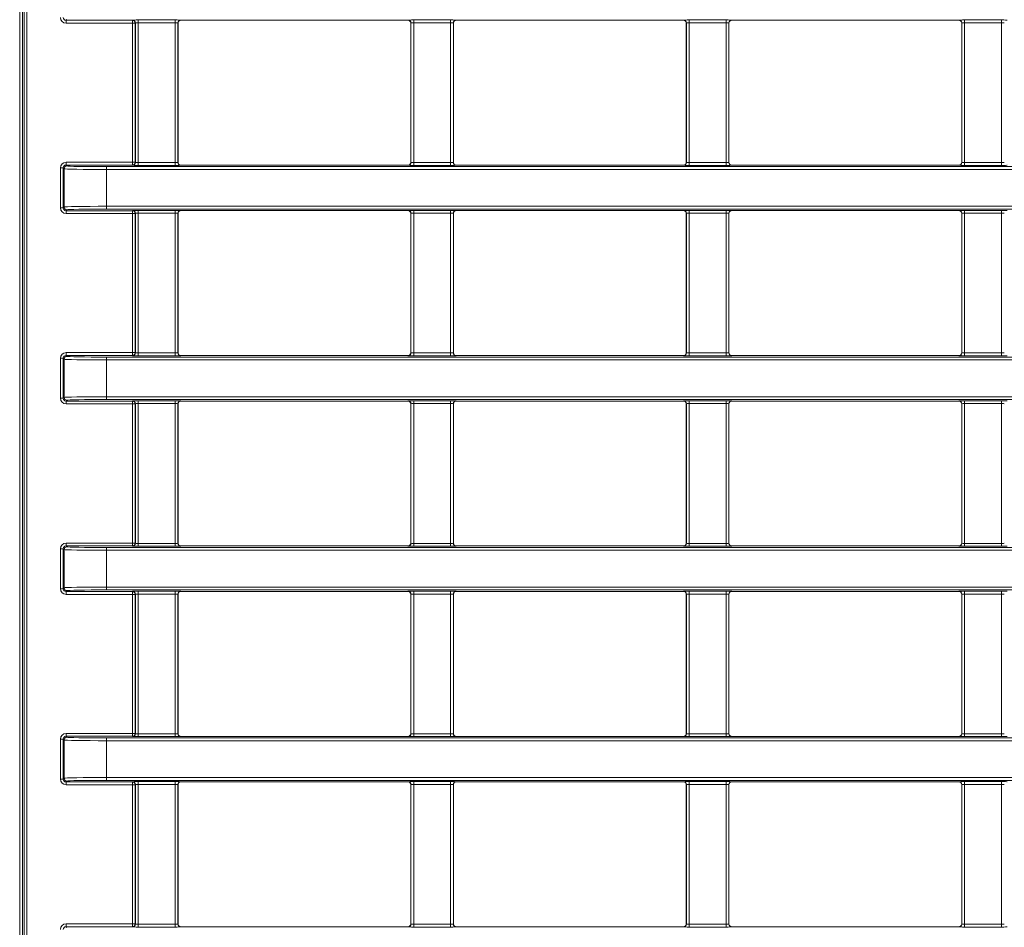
# Model space of a CAD drawing. Header units: millimetres. Extents: x 0 to 1118, y 0 to 864.
# Tile 25 of 235: x 307 to 324, y 205 to 221. Entities that reach past the tile are written whole.
import ezdxf

# ---------------------------------------------------------------- set-up
doc = ezdxf.new("R2010")
doc.units = ezdxf.units.MM

msp = doc.modelspace()

# ---------------------------------------------------------------- linework, layer by layer
at = {"color": 9, "linetype": 'Continuous', "lineweight": 0}
for p, q in [((306.684, 168.348), (306.684, 230.746)), ((306.734, 230.746), (306.734, 168.348)), ((306.762, 168.376), (306.762, 230.718)), ((306.812, 230.718), (306.812, 168.376)), ((307.52, 221.069), (307.504, 221.053)), ((307.504, 221.053), (308.678, 221.053)), ((307.504, 221.003), (307.504, 221.053)), ((308.678, 221.003), (307.504, 221.003)), ((308.678, 221.053), (308.682, 221.057)), ((308.678, 221.003), (308.678, 221.053)), ((308.678, 218.541), (308.678, 221.003)), ((308.678, 221.003), (308.728, 221.003)), ((308.732, 221.007), (308.728, 221.003)), ((308.728, 221.003), (308.728, 218.541)), ((308.732, 218.537), (308.732, 221.007)), ((308.782, 221.059), (309.434, 221.059)), ((308.782, 221.009), (308.782, 221.059)), ((309.434, 221.009), (308.782, 221.009)), ((308.782, 221.009), (308.782, 218.535)), ((309.434, 221.009), (309.434, 221.059)), ((309.434, 218.535), (309.434, 221.009)), ((309.484, 221.007), (309.484, 218.537)), ((309.486, 221.005), (309.484, 221.007)), ((309.534, 221.057), (309.536, 221.055)), ((313.555, 221.055), (313.557, 221.057)), ((313.607, 221.007), (313.605, 221.005)), ((313.607, 218.537), (313.607, 221.007)), ((313.657, 221.059), (314.309, 221.059)), ((313.657, 221.009), (313.657, 221.059)), ((314.309, 221.009), (313.657, 221.009)), ((313.657, 221.009), (313.657, 218.535)), ((314.309, 221.009), (314.309, 221.059)), ((314.309, 218.535), (314.309, 221.009)), ((314.359, 221.007), (314.359, 218.537)), ((314.361, 221.005), (314.359, 221.007)), ((314.409, 221.057), (314.411, 221.055)), ((318.43, 221.055), (318.432, 221.057)), ((318.482, 221.007), (318.48, 221.005)), ((318.482, 218.537), (318.482, 221.007)), ((318.532, 221.059), (319.184, 221.059)), ((318.532, 221.009), (318.532, 221.059)), ((319.184, 221.009), (318.532, 221.009)), ((318.532, 221.009), (318.532, 218.535)), ((319.184, 221.009), (319.184, 221.059)), ((319.184, 218.535), (319.184, 221.009)), ((319.234, 221.007), (319.234, 218.537)), ((319.236, 221.005), (319.234, 221.007)), ((319.284, 221.057), (319.286, 221.055)), ((323.305, 221.055), (323.307, 221.057)), ((323.357, 221.007), (323.355, 221.005)), ((323.357, 218.537), (323.357, 221.007)), ((323.407, 221.059), (324.059, 221.059)), ((323.407, 221.009), (323.407, 221.059)), ((324.059, 221.009), (323.407, 221.009)), ((323.407, 221.009), (323.407, 218.535)), ((324.059, 221.009), (324.059, 221.059)), ((324.059, 218.535), (324.059, 221.009)), ((307.504, 218.541), (308.678, 218.541)), ((307.504, 218.541), (307.504, 218.491)), ((308.678, 218.541), (308.728, 218.541)), ((308.678, 218.541), (308.678, 218.491)), ((308.728, 218.541), (308.732, 218.537)), ((308.782, 218.485), (308.782, 218.535)), ((308.782, 218.535), (309.434, 218.535)), ((309.434, 218.485), (309.434, 218.535)), ((309.484, 218.537), (309.486, 218.539)), ((313.605, 218.539), (313.607, 218.537)), ((313.657, 218.485), (313.657, 218.535)), ((313.657, 218.535), (314.309, 218.535)), ((314.309, 218.485), (314.309, 218.535)), ((314.359, 218.537), (314.361, 218.539)), ((318.48, 218.539), (318.482, 218.537)), ((318.532, 218.485), (318.532, 218.535)), ((318.532, 218.535), (319.184, 218.535)), ((319.184, 218.485), (319.184, 218.535)), ((319.234, 218.537), (319.236, 218.539)), ((323.355, 218.539), (323.357, 218.537)), ((323.407, 218.485), (323.407, 218.535)), ((323.407, 218.535), (324.059, 218.535)), ((324.059, 218.485), (324.059, 218.535)), ((307.404, 218.441), (307.454, 218.441)), ((307.404, 217.733), (307.404, 218.441)), ((307.47, 218.425), (307.454, 218.441)), ((307.454, 218.441), (307.454, 217.733)), ((307.47, 217.749), (307.47, 218.425)), ((307.504, 218.491), (307.52, 218.475)), ((308.678, 218.491), (307.504, 218.491)), ((308.22, 218.463), (339.286, 218.463)), ((308.22, 218.463), (308.22, 218.413)), ((308.22, 218.413), (308.22, 217.761)), ((339.286, 218.413), (308.22, 218.413)), ((308.682, 218.487), (308.678, 218.491)), ((309.434, 218.485), (308.782, 218.485)), ((309.536, 218.489), (309.534, 218.487)), ((313.557, 218.487), (313.555, 218.489)), ((314.309, 218.485), (313.657, 218.485)), ((314.411, 218.489), (314.409, 218.487)), ((318.432, 218.487), (318.43, 218.489)), ((319.184, 218.485), (318.532, 218.485)), ((319.286, 218.489), (319.284, 218.487)), ((323.307, 218.487), (323.305, 218.489)), ((324.059, 218.485), (323.407, 218.485)), ((307.404, 217.733), (307.454, 217.733)), ((307.454, 217.733), (307.47, 217.749)), ((307.52, 217.699), (307.504, 217.683)), ((307.504, 217.683), (308.678, 217.683)), ((307.504, 217.633), (307.504, 217.683)), ((308.22, 217.761), (339.286, 217.761)), ((308.22, 217.761), (308.22, 217.711)), ((339.286, 217.711), (308.22, 217.711)), ((308.678, 217.683), (308.682, 217.687)), ((308.678, 217.633), (308.678, 217.683)), ((308.782, 217.689), (309.434, 217.689)), ((308.782, 217.639), (308.782, 217.689)), ((309.434, 217.639), (308.782, 217.639)), ((308.782, 217.639), (308.782, 215.165)), ((309.434, 217.639), (309.434, 217.689)), ((309.434, 215.165), (309.434, 217.639)), ((309.534, 217.687), (309.536, 217.685)), ((313.555, 217.685), (313.557, 217.687)), ((313.657, 217.689), (314.309, 217.689)), ((313.657, 217.639), (313.657, 217.689)), ((314.309, 217.639), (313.657, 217.639)), ((313.657, 217.639), (313.657, 215.165)), ((314.309, 217.639), (314.309, 217.689)), ((314.309, 215.165), (314.309, 217.639)), ((314.409, 217.687), (314.411, 217.685)), ((318.43, 217.685), (318.432, 217.687)), ((318.532, 217.689), (319.184, 217.689)), ((318.532, 217.639), (318.532, 217.689)), ((319.184, 217.639), (318.532, 217.639)), ((318.532, 217.639), (318.532, 215.165)), ((319.184, 217.639), (319.184, 217.689)), ((319.184, 215.165), (319.184, 217.639)), ((319.284, 217.687), (319.286, 217.685)), ((323.305, 217.685), (323.307, 217.687)), ((323.407, 217.689), (324.059, 217.689)), ((323.407, 217.639), (323.407, 217.689)), ((324.059, 217.639), (323.407, 217.639)), ((323.407, 217.639), (323.407, 215.165)), ((324.059, 217.639), (324.059, 217.689)), ((324.059, 215.165), (324.059, 217.639)), ((308.678, 217.633), (307.504, 217.633)), ((308.678, 215.171), (308.678, 217.633)), ((308.678, 217.633), (308.728, 217.633)), ((308.732, 217.637), (308.728, 217.633)), ((308.728, 217.633), (308.728, 215.171)), ((308.732, 215.167), (308.732, 217.637)), ((309.484, 217.637), (309.484, 215.167)), ((309.486, 217.635), (309.484, 217.637)), ((313.607, 217.637), (313.605, 217.635)), ((313.607, 215.167), (313.607, 217.637)), ((314.359, 217.637), (314.359, 215.167)), ((314.361, 217.635), (314.359, 217.637)), ((318.482, 217.637), (318.48, 217.635)), ((318.482, 215.167), (318.482, 217.637)), ((319.234, 217.637), (319.234, 215.167)), ((319.236, 217.635), (319.234, 217.637)), ((323.357, 217.637), (323.355, 217.635)), ((323.357, 215.167), (323.357, 217.637)), ((307.404, 214.363), (307.404, 215.071)), ((307.404, 215.071), (307.454, 215.071)), ((307.47, 215.055), (307.454, 215.071)), ((307.454, 215.071), (307.454, 214.363)), ((307.47, 214.379), (307.47, 215.055)), ((307.504, 215.121), (307.504, 215.171)), ((307.504, 215.171), (308.678, 215.171)), ((307.504, 215.121), (307.52, 215.105)), ((308.678, 215.121), (307.504, 215.121)), ((308.22, 215.093), (339.286, 215.093)), ((308.22, 215.093), (308.22, 215.043)), ((339.286, 215.043), (308.22, 215.043)), ((308.22, 215.043), (308.22, 214.391)), ((308.678, 215.171), (308.728, 215.171)), ((308.678, 215.171), (308.678, 215.121)), ((308.682, 215.117), (308.678, 215.121)), ((308.728, 215.171), (308.732, 215.167)), ((308.782, 215.115), (308.782, 215.165)), ((308.782, 215.165), (309.434, 215.165)), ((309.434, 215.115), (308.782, 215.115)), ((309.434, 215.115), (309.434, 215.165)), ((309.484, 215.167), (309.486, 215.169)), ((309.536, 215.119), (309.534, 215.117)), ((313.557, 215.117), (313.555, 215.119)), ((313.605, 215.169), (313.607, 215.167)), ((313.657, 215.115), (313.657, 215.165)), ((313.657, 215.165), (314.309, 215.165)), ((314.309, 215.115), (313.657, 215.115)), ((314.309, 215.115), (314.309, 215.165)), ((314.359, 215.167), (314.361, 215.169)), ((314.411, 215.119), (314.409, 215.117)), ((318.432, 215.117), (318.43, 215.119)), ((318.48, 215.169), (318.482, 215.167)), ((318.532, 215.115), (318.532, 215.165)), ((318.532, 215.165), (319.184, 215.165)), ((319.184, 215.115), (318.532, 215.115)), ((319.184, 215.115), (319.184, 215.165)), ((319.234, 215.167), (319.236, 215.169)), ((319.286, 215.119), (319.284, 215.117)), ((323.307, 215.117), (323.305, 215.119)), ((323.355, 215.169), (323.357, 215.167)), ((323.407, 215.115), (323.407, 215.165)), ((323.407, 215.165), (324.059, 215.165)), ((324.059, 215.115), (323.407, 215.115)), ((324.059, 215.115), (324.059, 215.165)), ((307.404, 214.363), (307.454, 214.363)), ((307.454, 214.363), (307.47, 214.379)), ((307.52, 214.329), (307.504, 214.313)), ((308.22, 214.391), (339.286, 214.391)), ((308.22, 214.391), (308.22, 214.341)), ((339.286, 214.341), (308.22, 214.341)), ((307.504, 214.313), (308.678, 214.313)), ((307.504, 214.263), (307.504, 214.313)), ((308.678, 214.263), (307.504, 214.263)), ((308.678, 214.313), (308.682, 214.317)), ((308.678, 214.263), (308.678, 214.313)), ((308.678, 211.801), (308.678, 214.263)), ((308.678, 214.263), (308.728, 214.263)), ((308.732, 214.267), (308.728, 214.263)), ((308.728, 214.263), (308.728, 211.801)), ((308.732, 211.797), (308.732, 214.267)), ((308.782, 214.319), (309.434, 214.319)), ((308.782, 214.269), (308.782, 214.319)), ((309.434, 214.269), (308.782, 214.269)), ((308.782, 214.269), (308.782, 211.795)), ((309.434, 214.269), (309.434, 214.319)), ((309.434, 211.795), (309.434, 214.269)), ((309.484, 214.267), (309.484, 211.797)), ((309.486, 214.265), (309.484, 214.267)), ((309.534, 214.317), (309.536, 214.315)), ((313.555, 214.315), (313.557, 214.317)), ((313.607, 214.267), (313.605, 214.265)), ((313.607, 211.797), (313.607, 214.267)), ((313.657, 214.319), (314.309, 214.319)), ((313.657, 214.269), (313.657, 214.319)), ((314.309, 214.269), (313.657, 214.269)), ((313.657, 214.269), (313.657, 211.795)), ((314.309, 214.269), (314.309, 214.319)), ((314.309, 211.795), (314.309, 214.269)), ((314.359, 214.267), (314.359, 211.797)), ((314.361, 214.265), (314.359, 214.267)), ((314.409, 214.317), (314.411, 214.315)), ((318.43, 214.315), (318.432, 214.317)), ((318.482, 214.267), (318.48, 214.265)), ((318.482, 211.797), (318.482, 214.267)), ((318.532, 214.319), (319.184, 214.319)), ((318.532, 214.269), (318.532, 214.319)), ((319.184, 214.269), (318.532, 214.269)), ((318.532, 214.269), (318.532, 211.795)), ((319.184, 214.269), (319.184, 214.319)), ((319.184, 211.795), (319.184, 214.269)), ((319.234, 214.267), (319.234, 211.797)), ((319.236, 214.265), (319.234, 214.267)), ((319.284, 214.317), (319.286, 214.315)), ((323.305, 214.315), (323.307, 214.317)), ((323.357, 214.267), (323.355, 214.265)), ((323.357, 211.797), (323.357, 214.267)), ((323.407, 214.319), (324.059, 214.319)), ((323.407, 214.269), (323.407, 214.319)), ((324.059, 214.269), (323.407, 214.269)), ((323.407, 214.269), (323.407, 211.795)), ((324.059, 214.269), (324.059, 214.319)), ((324.059, 211.795), (324.059, 214.269)), ((307.504, 211.751), (307.504, 211.801)), ((307.504, 211.801), (308.678, 211.801)), ((307.504, 211.751), (307.52, 211.735)), ((308.678, 211.751), (307.504, 211.751)), ((308.22, 211.723), (339.286, 211.723)), ((308.22, 211.723), (308.22, 211.673)), ((308.678, 211.801), (308.678, 211.751)), ((308.678, 211.801), (308.728, 211.801)), ((308.682, 211.747), (308.678, 211.751)), ((308.728, 211.801), (308.732, 211.797)), ((308.782, 211.745), (308.782, 211.795)), ((308.782, 211.795), (309.434, 211.795)), ((309.434, 211.745), (308.782, 211.745)), ((309.434, 211.745), (309.434, 211.795)), ((309.484, 211.797), (309.486, 211.799)), ((309.536, 211.749), (309.534, 211.747)), ((313.557, 211.747), (313.555, 211.749)), ((313.605, 211.799), (313.607, 211.797)), ((313.657, 211.745), (313.657, 211.795)), ((313.657, 211.795), (314.309, 211.795)), ((314.309, 211.745), (313.657, 211.745)), ((314.309, 211.745), (314.309, 211.795)), ((314.359, 211.797), (314.361, 211.799)), ((314.411, 211.749), (314.409, 211.747)), ((318.432, 211.747), (318.43, 211.749)), ((318.48, 211.799), (318.482, 211.797)), ((318.532, 211.745), (318.532, 211.795)), ((318.532, 211.795), (319.184, 211.795)), ((319.184, 211.745), (318.532, 211.745)), ((319.184, 211.745), (319.184, 211.795)), ((319.234, 211.797), (319.236, 211.799)), ((319.286, 211.749), (319.284, 211.747)), ((323.307, 211.747), (323.305, 211.749)), ((323.355, 211.799), (323.357, 211.797)), ((323.407, 211.745), (323.407, 211.795)), ((323.407, 211.795), (324.059, 211.795)), ((324.059, 211.745), (323.407, 211.745)), ((324.059, 211.745), (324.059, 211.795)), ((307.404, 210.993), (307.404, 211.701)), ((307.404, 211.701), (307.454, 211.701)), ((307.47, 211.685), (307.454, 211.701)), ((307.454, 211.701), (307.454, 210.993)), ((307.47, 211.009), (307.47, 211.685)), ((308.22, 211.673), (308.22, 211.021)), ((339.286, 211.673), (308.22, 211.673)), ((308.22, 211.021), (339.286, 211.021)), ((308.22, 211.021), (308.22, 210.971)), ((307.404, 210.993), (307.454, 210.993)), ((307.454, 210.993), (307.47, 211.009)), ((307.52, 210.959), (307.504, 210.943)), ((307.504, 210.943), (308.678, 210.943)), ((307.504, 210.893), (307.504, 210.943)), ((308.678, 210.893), (307.504, 210.893)), ((339.286, 210.971), (308.22, 210.971)), ((308.678, 210.943), (308.682, 210.947)), ((308.678, 210.893), (308.678, 210.943)), ((308.678, 208.431), (308.678, 210.893)), ((308.678, 210.893), (308.728, 210.893)), ((308.732, 210.897), (308.728, 210.893)), ((308.728, 210.893), (308.728, 208.431)), ((308.732, 208.427), (308.732, 210.897)), ((308.782, 210.949), (309.434, 210.949)), ((308.782, 210.899), (308.782, 210.949)), ((309.434, 210.899), (308.782, 210.899)), ((308.782, 210.899), (308.782, 208.425)), ((309.434, 210.899), (309.434, 210.949)), ((309.434, 208.425), (309.434, 210.899)), ((309.484, 210.897), (309.484, 208.427)), ((309.486, 210.895), (309.484, 210.897)), ((309.534, 210.947), (309.536, 210.945)), ((313.555, 210.945), (313.557, 210.947)), ((313.607, 210.897), (313.605, 210.895)), ((313.607, 208.427), (313.607, 210.897)), ((313.657, 210.949), (314.309, 210.949)), ((313.657, 210.899), (313.657, 210.949)), ((314.309, 210.899), (313.657, 210.899)), ((313.657, 210.899), (313.657, 208.425)), ((314.309, 210.899), (314.309, 210.949)), ((314.309, 208.425), (314.309, 210.899)), ((314.359, 210.897), (314.359, 208.427)), ((314.361, 210.895), (314.359, 210.897)), ((314.409, 210.947), (314.411, 210.945)), ((318.43, 210.945), (318.432, 210.947)), ((318.482, 210.897), (318.48, 210.895)), ((318.482, 208.427), (318.482, 210.897)), ((318.532, 210.949), (319.184, 210.949)), ((318.532, 210.899), (318.532, 210.949)), ((319.184, 210.899), (318.532, 210.899)), ((318.532, 210.899), (318.532, 208.425)), ((319.184, 210.899), (319.184, 210.949)), ((319.184, 208.425), (319.184, 210.899)), ((319.234, 210.897), (319.234, 208.427)), ((319.236, 210.895), (319.234, 210.897)), ((319.284, 210.947), (319.286, 210.945)), ((323.305, 210.945), (323.307, 210.947)), ((323.357, 210.897), (323.355, 210.895)), ((323.357, 208.427), (323.357, 210.897)), ((323.407, 210.949), (324.059, 210.949)), ((323.407, 210.899), (323.407, 210.949)), ((324.059, 210.899), (323.407, 210.899)), ((323.407, 210.899), (323.407, 208.425)), ((324.059, 210.899), (324.059, 210.949)), ((324.059, 208.425), (324.059, 210.899)), ((307.504, 208.381), (307.504, 208.431)), ((307.504, 208.431), (308.678, 208.431)), ((308.678, 208.431), (308.728, 208.431)), ((308.678, 208.431), (308.678, 208.381)), ((308.728, 208.431), (308.732, 208.427)), ((308.782, 208.375), (308.782, 208.425)), ((308.782, 208.425), (309.434, 208.425)), ((309.434, 208.375), (309.434, 208.425)), ((309.484, 208.427), (309.486, 208.429)), ((313.605, 208.429), (313.607, 208.427)), ((313.657, 208.375), (313.657, 208.425)), ((313.657, 208.425), (314.309, 208.425)), ((314.309, 208.375), (314.309, 208.425)), ((314.359, 208.427), (314.361, 208.429)), ((318.48, 208.429), (318.482, 208.427)), ((318.532, 208.375), (318.532, 208.425)), ((318.532, 208.425), (319.184, 208.425)), ((319.184, 208.375), (319.184, 208.425)), ((319.234, 208.427), (319.236, 208.429)), ((323.355, 208.429), (323.357, 208.427)), ((323.407, 208.375), (323.407, 208.425)), ((323.407, 208.425), (324.059, 208.425)), ((324.059, 208.375), (324.059, 208.425)), ((307.404, 207.623), (307.404, 208.331)), ((307.404, 208.331), (307.454, 208.331)), ((307.47, 208.315), (307.454, 208.331)), ((307.454, 208.331), (307.454, 207.623)), ((307.47, 207.639), (307.47, 208.315)), ((307.504, 208.381), (307.52, 208.365)), ((308.678, 208.381), (307.504, 208.381)), ((308.22, 208.353), (339.286, 208.353)), ((308.22, 208.353), (308.22, 208.303)), ((308.22, 208.303), (308.22, 207.651)), ((339.286, 208.303), (308.22, 208.303)), ((308.682, 208.377), (308.678, 208.381)), ((309.434, 208.375), (308.782, 208.375)), ((309.536, 208.379), (309.534, 208.377)), ((313.557, 208.377), (313.555, 208.379)), ((314.309, 208.375), (313.657, 208.375)), ((314.411, 208.379), (314.409, 208.377)), ((318.432, 208.377), (318.43, 208.379)), ((319.184, 208.375), (318.532, 208.375)), ((319.286, 208.379), (319.284, 208.377)), ((323.307, 208.377), (323.305, 208.379)), ((324.059, 208.375), (323.407, 208.375)), ((307.404, 207.623), (307.454, 207.623)), ((307.454, 207.623), (307.47, 207.639)), ((307.52, 207.589), (307.504, 207.573)), ((307.504, 207.573), (308.678, 207.573)), ((307.504, 207.523), (307.504, 207.573)), ((308.22, 207.651), (339.286, 207.651)), ((308.22, 207.651), (308.22, 207.601)), ((339.286, 207.601), (308.22, 207.601)), ((308.678, 207.573), (308.682, 207.577)), ((308.678, 207.523), (308.678, 207.573)), ((308.782, 207.579), (309.434, 207.579)), ((308.782, 207.529), (308.782, 207.579)), ((309.434, 207.529), (309.434, 207.579)), ((309.534, 207.577), (309.536, 207.575)), ((313.555, 207.575), (313.557, 207.577)), ((313.657, 207.579), (314.309, 207.579)), ((313.657, 207.529), (313.657, 207.579)), ((314.309, 207.529), (314.309, 207.579)), ((314.409, 207.577), (314.411, 207.575)), ((318.43, 207.575), (318.432, 207.577)), ((318.532, 207.579), (319.184, 207.579)), ((318.532, 207.529), (318.532, 207.579)), ((319.184, 207.529), (319.184, 207.579)), ((319.284, 207.577), (319.286, 207.575)), ((323.305, 207.575), (323.307, 207.577)), ((323.407, 207.579), (324.059, 207.579)), ((323.407, 207.529), (323.407, 207.579)), ((324.059, 207.529), (324.059, 207.579)), ((308.678, 207.523), (307.504, 207.523)), ((308.678, 205.061), (308.678, 207.523)), ((308.678, 207.523), (308.728, 207.523)), ((308.732, 207.527), (308.728, 207.523)), ((308.728, 207.523), (308.728, 205.061)), ((308.732, 205.057), (308.732, 207.527)), ((309.434, 207.529), (308.782, 207.529)), ((308.782, 207.529), (308.782, 205.055)), ((309.434, 205.055), (309.434, 207.529)), ((309.484, 207.527), (309.484, 205.057)), ((309.486, 207.525), (309.484, 207.527)), ((313.607, 207.527), (313.605, 207.525)), ((313.607, 205.057), (313.607, 207.527)), ((314.309, 207.529), (313.657, 207.529)), ((313.657, 207.529), (313.657, 205.055)), ((314.309, 205.055), (314.309, 207.529)), ((314.359, 207.527), (314.359, 205.057)), ((314.361, 207.525), (314.359, 207.527)), ((318.482, 207.527), (318.48, 207.525)), ((318.482, 205.057), (318.482, 207.527)), ((319.184, 207.529), (318.532, 207.529)), ((318.532, 207.529), (318.532, 205.055)), ((319.184, 205.055), (319.184, 207.529)), ((319.234, 207.527), (319.234, 205.057)), ((319.236, 207.525), (319.234, 207.527)), ((323.357, 207.527), (323.355, 207.525)), ((323.357, 205.057), (323.357, 207.527)), ((324.059, 207.529), (323.407, 207.529)), ((323.407, 207.529), (323.407, 205.055)), ((324.059, 205.055), (324.059, 207.529)), ((307.504, 205.011), (307.504, 205.061)), ((307.504, 205.061), (308.678, 205.061)), ((307.504, 205.011), (307.52, 204.995)), ((308.678, 205.011), (307.504, 205.011)), ((308.678, 205.061), (308.728, 205.061)), ((308.678, 205.061), (308.678, 205.011)), ((308.682, 205.007), (308.678, 205.011)), ((308.728, 205.061), (308.732, 205.057)), ((308.782, 205.005), (308.782, 205.055)), ((308.782, 205.055), (309.434, 205.055)), ((309.434, 205.005), (308.782, 205.005)), ((309.434, 205.005), (309.434, 205.055)), ((309.484, 205.057), (309.486, 205.059)), ((309.536, 205.009), (309.534, 205.007)), ((313.557, 205.007), (313.555, 205.009)), ((313.605, 205.059), (313.607, 205.057)), ((313.657, 205.005), (313.657, 205.055)), ((313.657, 205.055), (314.309, 205.055)), ((314.309, 205.005), (313.657, 205.005)), ((314.309, 205.005), (314.309, 205.055)), ((314.359, 205.057), (314.361, 205.059)), ((314.411, 205.009), (314.409, 205.007)), ((318.432, 205.007), (318.43, 205.009)), ((318.48, 205.059), (318.482, 205.057)), ((318.532, 205.005), (318.532, 205.055)), ((318.532, 205.055), (319.184, 205.055)), ((319.184, 205.005), (318.532, 205.005)), ((319.184, 205.005), (319.184, 205.055)), ((319.234, 205.057), (319.236, 205.059)), ((319.286, 205.009), (319.284, 205.007)), ((323.307, 205.007), (323.305, 205.009)), ((323.355, 205.059), (323.357, 205.057)), ((323.407, 205.005), (323.407, 205.055)), ((323.407, 205.055), (324.059, 205.055)), ((324.059, 205.005), (323.407, 205.005)), ((324.059, 205.005), (324.059, 205.055))]:
    msp.add_line(p, q, dxfattribs=at)
at = {"color": 7, "linetype": 'Continuous', "lineweight": 15}
for p, q in [((309.486, 218.539), (309.486, 221.005)), ((309.536, 221.055), (313.555, 221.055)), ((313.605, 221.005), (313.605, 218.539)), ((314.361, 218.539), (314.361, 221.005)), ((314.411, 221.055), (318.43, 221.055)), ((318.48, 221.005), (318.48, 218.539)), ((319.236, 218.539), (319.236, 221.005)), ((319.286, 221.055), (323.305, 221.055)), ((323.355, 221.005), (323.355, 218.539)), ((309.536, 218.489), (313.555, 218.489)), ((314.411, 218.489), (318.43, 218.489)), ((319.286, 218.489), (323.305, 218.489)), ((309.536, 217.685), (313.555, 217.685)), ((314.411, 217.685), (318.43, 217.685)), ((319.286, 217.685), (323.305, 217.685)), ((309.486, 215.169), (309.486, 217.635)), ((313.605, 217.635), (313.605, 215.169)), ((314.361, 215.169), (314.361, 217.635)), ((318.48, 217.635), (318.48, 215.169)), ((319.236, 215.169), (319.236, 217.635)), ((323.355, 217.635), (323.355, 215.169)), ((309.536, 215.119), (313.555, 215.119)), ((314.411, 215.119), (318.43, 215.119)), ((319.286, 215.119), (323.305, 215.119)), ((309.486, 211.799), (309.486, 214.265)), ((309.536, 214.315), (313.555, 214.315)), ((313.605, 214.265), (313.605, 211.799)), ((314.361, 211.799), (314.361, 214.265)), ((314.411, 214.315), (318.43, 214.315)), ((318.48, 214.265), (318.48, 211.799)), ((319.236, 211.799), (319.236, 214.265)), ((319.286, 214.315), (323.305, 214.315)), ((323.355, 214.265), (323.355, 211.799)), ((309.536, 211.749), (313.555, 211.749)), ((314.411, 211.749), (318.43, 211.749)), ((319.286, 211.749), (323.305, 211.749)), ((309.486, 208.429), (309.486, 210.895)), ((309.536, 210.945), (313.555, 210.945)), ((313.605, 210.895), (313.605, 208.429)), ((314.361, 208.429), (314.361, 210.895)), ((314.411, 210.945), (318.43, 210.945)), ((318.48, 210.895), (318.48, 208.429)), ((319.236, 208.429), (319.236, 210.895)), ((319.286, 210.945), (323.305, 210.945)), ((323.355, 210.895), (323.355, 208.429)), ((309.536, 208.379), (313.555, 208.379)), ((314.411, 208.379), (318.43, 208.379)), ((319.286, 208.379), (323.305, 208.379)), ((309.536, 207.575), (313.555, 207.575)), ((314.411, 207.575), (318.43, 207.575)), ((319.286, 207.575), (323.305, 207.575)), ((309.486, 205.059), (309.486, 207.525)), ((313.605, 207.525), (313.605, 205.059)), ((314.361, 205.059), (314.361, 207.525)), ((318.48, 207.525), (318.48, 205.059)), ((319.236, 205.059), (319.236, 207.525)), ((323.355, 207.525), (323.355, 205.059)), ((309.536, 205.009), (313.555, 205.009)), ((314.411, 205.009), (318.43, 205.009)), ((319.286, 205.009), (323.305, 205.009))]:
    msp.add_line(p, q, dxfattribs=at)
at = {"color": 9, "linetype": 'Continuous', "lineweight": 0}
for centre, start, end in [((308.678, 221.003), 0.0204, 89.9796), ((308.682, 221.007), 0.0204, 89.9796), ((309.534, 221.007), 90.0204, 179.9796), ((313.557, 221.007), 0.0204, 89.9796), ((314.409, 221.007), 90.0204, 179.9796), ((318.432, 221.007), 0.0204, 89.9796), ((319.284, 221.007), 90.0204, 179.9796), ((323.307, 221.007), 0.0204, 89.9796), ((308.678, 218.541), 270.0204, 359.9796), ((308.682, 218.537), 270.0204, 359.9796), ((309.534, 218.537), 180.0204, 269.9796), ((313.557, 218.537), 270.0204, 359.9796), ((314.409, 218.537), 180.0204, 269.9796), ((318.432, 218.537), 270.0204, 359.9796), ((319.284, 218.537), 180.0204, 269.9796), ((323.307, 218.537), 270.0204, 359.9796), ((307.52, 218.425), 90.0204, 179.9796), ((307.52, 217.749), 180.0204, 269.9796), ((308.678, 217.633), 0.0204, 89.9796), ((308.682, 217.637), 0.0204, 89.9796), ((309.534, 217.637), 90.0204, 179.9796), ((313.557, 217.637), 0.0204, 89.9796), ((314.409, 217.637), 90.0204, 179.9796), ((318.432, 217.637), 0.0204, 89.9796), ((319.284, 217.637), 90.0204, 179.9796), ((323.307, 217.637), 0.0204, 89.9796), ((307.52, 215.055), 90.0204, 179.9796), ((308.678, 215.171), 270.0204, 359.9796), ((308.682, 215.167), 270.0204, 359.9796), ((309.534, 215.167), 180.0204, 269.9796), ((313.557, 215.167), 270.0204, 359.9796), ((314.409, 215.167), 180.0204, 269.9796), ((318.432, 215.167), 270.0204, 359.9796), ((319.284, 215.167), 180.0204, 269.9796), ((323.307, 215.167), 270.0204, 359.9796), ((307.52, 214.379), 180.0204, 269.9796), ((308.678, 214.263), 0.0204, 89.9796), ((308.682, 214.267), 0.0204, 89.9796), ((309.534, 214.267), 90.0204, 179.9796), ((313.557, 214.267), 0.0204, 89.9796), ((314.409, 214.267), 90.0204, 179.9796), ((318.432, 214.267), 0.0204, 89.9796), ((319.284, 214.267), 90.0204, 179.9796), ((323.307, 214.267), 0.0204, 89.9796), ((307.52, 211.685), 90.0204, 179.9796), ((308.678, 211.801), 270.0204, 359.9796), ((308.682, 211.797), 270.0204, 359.9796), ((309.534, 211.797), 180.0204, 269.9796), ((313.557, 211.797), 270.0204, 359.9796), ((314.409, 211.797), 180.0204, 269.9796), ((318.432, 211.797), 270.0204, 359.9796), ((319.284, 211.797), 180.0204, 269.9796), ((323.307, 211.797), 270.0204, 359.9796), ((307.52, 211.009), 180.0204, 269.9796), ((308.678, 210.893), 0.0204, 89.9796), ((308.682, 210.897), 0.0204, 89.9796), ((309.534, 210.897), 90.0204, 179.9796), ((313.557, 210.897), 0.0204, 89.9796), ((314.409, 210.897), 90.0204, 179.9796), ((318.432, 210.897), 0.0204, 89.9796), ((319.284, 210.897), 90.0204, 179.9796), ((323.307, 210.897), 0.0204, 89.9796), ((308.678, 208.431), 270.0204, 359.9796), ((308.682, 208.427), 270.0204, 359.9796), ((309.534, 208.427), 180.0204, 269.9796), ((313.557, 208.427), 270.0204, 359.9796), ((314.409, 208.427), 180.0204, 269.9796), ((318.432, 208.427), 270.0204, 359.9796), ((319.284, 208.427), 180.0204, 269.9796), ((323.307, 208.427), 270.0204, 359.9796), ((307.52, 208.315), 90.0204, 179.9796), ((307.52, 207.639), 180.0204, 269.9796), ((308.678, 207.523), 0.0204, 89.9796), ((308.682, 207.527), 0.0204, 89.9796), ((309.534, 207.527), 90.0204, 179.9796), ((313.557, 207.527), 0.0204, 89.9796), ((314.409, 207.527), 90.0204, 179.9796), ((318.432, 207.527), 0.0204, 89.9796), ((319.284, 207.527), 90.0204, 179.9796), ((323.307, 207.527), 0.0204, 89.9796), ((308.678, 205.061), 270.0204, 359.9796), ((308.682, 205.057), 270.0204, 359.9796), ((309.534, 205.057), 180.0204, 269.9796), ((313.557, 205.057), 270.0204, 359.9796), ((314.409, 205.057), 180.0204, 269.9796), ((318.432, 205.057), 270.0204, 359.9796), ((319.284, 205.057), 180.0204, 269.9796), ((323.307, 205.057), 270.0204, 359.9796)]:
    msp.add_arc(centre, 0.05, start, end, dxfattribs=at)
for centre, major_axis, ratio, start_param, end_param in [((307.504, 221.103), (-0.0707, -0.0707), 0.999695, 5.497939, 7.068431), ((307.504, 221.103), (0.0354, 0.0354), 0.999087, 2.356347, 3.926839), ((308.782, 221.057), (0.1, 0), 0.017455, 1.570796, 3.124139), ((308.782, 221.007), (0.05, 0), 0.03491, 1.570796, 3.124139), ((309.434, 221.057), (0.1, 0), 0.017455, 0.017453, 1.570796), ((309.434, 221.007), (0.05, 0), 0.03491, 0.017453, 1.570796), ((313.657, 221.057), (0.1, 0), 0.017455, 1.570796, 3.124139), ((313.657, 221.007), (0.05, 0), 0.03491, 1.570796, 3.124139), ((314.309, 221.057), (0.1, 0), 0.017455, 0.017453, 1.570796), ((314.309, 221.007), (0.05, 0), 0.03491, 0.017453, 1.570796), ((318.532, 221.057), (0.1, 0), 0.017455, 1.570796, 3.124139), ((318.532, 221.007), (0.05, 0), 0.03491, 1.570796, 3.124139), ((319.184, 221.057), (0.1, 0), 0.017455, 0.017453, 1.570796), ((319.184, 221.007), (0.05, 0), 0.03491, 0.017453, 1.570796), ((323.407, 221.057), (0.1, 0), 0.017455, 1.570796, 3.124139), ((323.407, 221.007), (0.05, 0), 0.03491, 1.570796, 3.124139), ((324.059, 221.057), (0.1, 0), 0.017455, 0.017453, 1.570796), ((324.059, 221.007), (0.05, 0), 0.03491, 0.017453, 1.570796), ((307.504, 218.441), (-0.0707, 0.0707), 0.999695, 5.497939, 7.068431), ((308.782, 218.537), (0.05, 0), 0.03491, 3.159046, 4.712389), ((309.434, 218.537), (0.05, 0), 0.03491, 4.712389, 6.265732), ((313.657, 218.537), (0.05, 0), 0.03491, 3.159046, 4.712389), ((314.309, 218.537), (0.05, 0), 0.03491, 4.712389, 6.265732), ((318.532, 218.537), (0.05, 0), 0.03491, 3.159046, 4.712389), ((319.184, 218.537), (0.05, 0), 0.03491, 4.712389, 6.265732), ((323.407, 218.537), (0.05, 0), 0.03491, 3.159046, 4.712389), ((324.059, 218.537), (0.05, 0), 0.03491, 4.712389, 6.265732), ((307.504, 218.441), (0.0354, -0.0354), 0.999087, 2.356347, 3.926839), ((308.22, 218.425), (0.75, 0), 0.016291, 3.159046, 4.712389), ((308.22, 218.475), (0.7, 0), 0.017455, 3.159046, 4.712389), ((308.782, 218.487), (0.1, 0), 0.017455, 3.159046, 4.712389), ((309.434, 218.487), (0.1, 0), 0.017455, 4.712389, 6.265732), ((313.657, 218.487), (0.1, 0), 0.017455, 3.159046, 4.712389), ((314.309, 218.487), (0.1, 0), 0.017455, 4.712389, 6.265732), ((318.532, 218.487), (0.1, 0), 0.017455, 3.159046, 4.712389), ((319.184, 218.487), (0.1, 0), 0.017455, 4.712389, 6.265732), ((323.407, 218.487), (0.1, 0), 0.017455, 3.159046, 4.712389), ((324.059, 218.487), (0.1, 0), 0.017455, 4.712389, 6.265732), ((307.504, 217.733), (-0.0707, -0.0707), 0.999695, 5.497939, 7.068431), ((307.504, 217.733), (0.0354, 0.0354), 0.999087, 2.356347, 3.926839), ((308.22, 217.749), (0.75, 0), 0.016291, 1.570796, 3.124139), ((308.22, 217.699), (0.7, 0), 0.017455, 1.570796, 3.124139), ((308.782, 217.687), (0.1, 0), 0.017455, 1.570796, 3.124139), ((308.782, 217.637), (0.05, 0), 0.03491, 1.570796, 3.124139), ((309.434, 217.687), (0.1, 0), 0.017455, 0.017453, 1.570796), ((309.434, 217.637), (0.05, 0), 0.03491, 0.017453, 1.570796), ((313.657, 217.687), (0.1, 0), 0.017455, 1.570796, 3.124139), ((313.657, 217.637), (0.05, 0), 0.03491, 1.570796, 3.124139), ((314.309, 217.687), (0.1, 0), 0.017455, 0.017453, 1.570796), ((314.309, 217.637), (0.05, 0), 0.03491, 0.017453, 1.570796), ((318.532, 217.687), (0.1, 0), 0.017455, 1.570796, 3.124139), ((318.532, 217.637), (0.05, 0), 0.03491, 1.570796, 3.124139), ((319.184, 217.687), (0.1, 0), 0.017455, 0.017453, 1.570796), ((319.184, 217.637), (0.05, 0), 0.03491, 0.017453, 1.570796), ((323.407, 217.687), (0.1, 0), 0.017455, 1.570796, 3.124139), ((323.407, 217.637), (0.05, 0), 0.03491, 1.570796, 3.124139), ((324.059, 217.687), (0.1, 0), 0.017455, 0.017453, 1.570796), ((324.059, 217.637), (0.05, 0), 0.03491, 0.017453, 1.570796), ((307.504, 215.071), (-0.0707, 0.0707), 0.999695, 5.497939, 7.068431), ((307.504, 215.071), (0.0354, -0.0354), 0.999087, 2.356347, 3.926839), ((308.22, 215.055), (0.75, 0), 0.016291, 3.159046, 4.712389), ((308.22, 215.105), (0.7, 0), 0.017455, 3.159046, 4.712389), ((308.782, 215.117), (0.1, 0), 0.017455, 3.159046, 4.712389), ((308.782, 215.167), (0.05, 0), 0.03491, 3.159046, 4.712389), ((309.434, 215.167), (0.05, 0), 0.03491, 4.712389, 6.265732), ((309.434, 215.117), (0.1, 0), 0.017455, 4.712389, 6.265732), ((313.657, 215.117), (0.1, 0), 0.017455, 3.159046, 4.712389), ((313.657, 215.167), (0.05, 0), 0.03491, 3.159046, 4.712389), ((314.309, 215.167), (0.05, 0), 0.03491, 4.712389, 6.265732), ((314.309, 215.117), (0.1, 0), 0.017455, 4.712389, 6.265732), ((318.532, 215.117), (0.1, 0), 0.017455, 3.159046, 4.712389), ((318.532, 215.167), (0.05, 0), 0.03491, 3.159046, 4.712389), ((319.184, 215.167), (0.05, 0), 0.03491, 4.712389, 6.265732), ((319.184, 215.117), (0.1, 0), 0.017455, 4.712389, 6.265732), ((323.407, 215.117), (0.1, 0), 0.017455, 3.159046, 4.712389), ((323.407, 215.167), (0.05, 0), 0.03491, 3.159046, 4.712389), ((324.059, 215.167), (0.05, 0), 0.03491, 4.712389, 6.265732), ((324.059, 215.117), (0.1, 0), 0.017455, 4.712389, 6.265732), ((307.504, 214.363), (-0.0707, -0.0707), 0.999695, 5.497939, 7.068431), ((307.504, 214.363), (0.0354, 0.0354), 0.999087, 2.356347, 3.926839), ((308.22, 214.379), (0.75, 0), 0.016291, 1.570796, 3.124139), ((308.22, 214.329), (0.7, 0), 0.017455, 1.570796, 3.124139), ((308.782, 214.317), (0.1, 0), 0.017455, 1.570796, 3.124139), ((308.782, 214.267), (0.05, 0), 0.03491, 1.570796, 3.124139), ((309.434, 214.317), (0.1, 0), 0.017455, 0.017453, 1.570796), ((309.434, 214.267), (0.05, 0), 0.03491, 0.017453, 1.570796), ((313.657, 214.317), (0.1, 0), 0.017455, 1.570796, 3.124139), ((313.657, 214.267), (0.05, 0), 0.03491, 1.570796, 3.124139), ((314.309, 214.317), (0.1, 0), 0.017455, 0.017453, 1.570796), ((314.309, 214.267), (0.05, 0), 0.03491, 0.017453, 1.570796), ((318.532, 214.317), (0.1, 0), 0.017455, 1.570796, 3.124139), ((318.532, 214.267), (0.05, 0), 0.03491, 1.570796, 3.124139), ((319.184, 214.317), (0.1, 0), 0.017455, 0.017453, 1.570796), ((319.184, 214.267), (0.05, 0), 0.03491, 0.017453, 1.570796), ((323.407, 214.317), (0.1, 0), 0.017455, 1.570796, 3.124139), ((323.407, 214.267), (0.05, 0), 0.03491, 1.570796, 3.124139), ((324.059, 214.317), (0.1, 0), 0.017455, 0.017453, 1.570796), ((324.059, 214.267), (0.05, 0), 0.03491, 0.017453, 1.570796), ((307.504, 211.701), (-0.0707, 0.0707), 0.999695, 5.497939, 7.068431), ((307.504, 211.701), (0.0354, -0.0354), 0.999087, 2.356347, 3.926839), ((308.22, 211.735), (0.7, 0), 0.017455, 3.159046, 4.712389), ((308.782, 211.747), (0.1, 0), 0.017455, 3.159046, 4.712389), ((308.782, 211.797), (0.05, 0), 0.03491, 3.159046, 4.712389), ((309.434, 211.797), (0.05, 0), 0.03491, 4.712389, 6.265732), ((309.434, 211.747), (0.1, 0), 0.017455, 4.712389, 6.265732), ((313.657, 211.747), (0.1, 0), 0.017455, 3.159046, 4.712389), ((313.657, 211.797), (0.05, 0), 0.03491, 3.159046, 4.712389), ((314.309, 211.797), (0.05, 0), 0.03491, 4.712389, 6.265732), ((314.309, 211.747), (0.1, 0), 0.017455, 4.712389, 6.265732), ((318.532, 211.747), (0.1, 0), 0.017455, 3.159046, 4.712389), ((318.532, 211.797), (0.05, 0), 0.03491, 3.159046, 4.712389), ((319.184, 211.797), (0.05, 0), 0.03491, 4.712389, 6.265732), ((319.184, 211.747), (0.1, 0), 0.017455, 4.712389, 6.265732), ((323.407, 211.747), (0.1, 0), 0.017455, 3.159046, 4.712389), ((323.407, 211.797), (0.05, 0), 0.03491, 3.159046, 4.712389), ((324.059, 211.797), (0.05, 0), 0.03491, 4.712389, 6.265732), ((324.059, 211.747), (0.1, 0), 0.017455, 4.712389, 6.265732), ((308.22, 211.685), (0.75, 0), 0.016291, 3.159046, 4.712389), ((308.22, 211.009), (0.75, 0), 0.016291, 1.570796, 3.124139), ((307.504, 210.993), (-0.0707, -0.0707), 0.999695, 5.497939, 7.068431), ((307.504, 210.993), (0.0354, 0.0354), 0.999087, 2.356347, 3.926839), ((308.22, 210.959), (0.7, 0), 0.017455, 1.570796, 3.124139), ((308.782, 210.947), (0.1, 0), 0.017455, 1.570796, 3.124139), ((308.782, 210.897), (0.05, 0), 0.03491, 1.570796, 3.124139), ((309.434, 210.947), (0.1, 0), 0.017455, 0.017453, 1.570796), ((309.434, 210.897), (0.05, 0), 0.03491, 0.017453, 1.570796), ((313.657, 210.947), (0.1, 0), 0.017455, 1.570796, 3.124139), ((313.657, 210.897), (0.05, 0), 0.03491, 1.570796, 3.124139), ((314.309, 210.947), (0.1, 0), 0.017455, 0.017453, 1.570796), ((314.309, 210.897), (0.05, 0), 0.03491, 0.017453, 1.570796), ((318.532, 210.947), (0.1, 0), 0.017455, 1.570796, 3.124139), ((318.532, 210.897), (0.05, 0), 0.03491, 1.570796, 3.124139), ((319.184, 210.947), (0.1, 0), 0.017455, 0.017453, 1.570796), ((319.184, 210.897), (0.05, 0), 0.03491, 0.017453, 1.570796), ((323.407, 210.947), (0.1, 0), 0.017455, 1.570796, 3.124139), ((323.407, 210.897), (0.05, 0), 0.03491, 1.570796, 3.124139), ((324.059, 210.947), (0.1, 0), 0.017455, 0.017453, 1.570796), ((324.059, 210.897), (0.05, 0), 0.03491, 0.017453, 1.570796), ((307.504, 208.331), (-0.0707, 0.0707), 0.999695, 5.497939, 7.068431), ((308.782, 208.427), (0.05, 0), 0.03491, 3.159046, 4.712389), ((309.434, 208.427), (0.05, 0), 0.03491, 4.712389, 6.265732), ((313.657, 208.427), (0.05, 0), 0.03491, 3.159046, 4.712389), ((314.309, 208.427), (0.05, 0), 0.03491, 4.712389, 6.265732), ((318.532, 208.427), (0.05, 0), 0.03491, 3.159046, 4.712389), ((319.184, 208.427), (0.05, 0), 0.03491, 4.712389, 6.265732), ((323.407, 208.427), (0.05, 0), 0.03491, 3.159046, 4.712389), ((324.059, 208.427), (0.05, 0), 0.03491, 4.712389, 6.265732), ((307.504, 208.331), (0.0354, -0.0354), 0.999087, 2.356347, 3.926839), ((308.22, 208.315), (0.75, 0), 0.016291, 3.159046, 4.712389), ((308.22, 208.365), (0.7, 0), 0.017455, 3.159046, 4.712389), ((308.782, 208.377), (0.1, 0), 0.017455, 3.159046, 4.712389), ((309.434, 208.377), (0.1, 0), 0.017455, 4.712389, 6.265732), ((313.657, 208.377), (0.1, 0), 0.017455, 3.159046, 4.712389), ((314.309, 208.377), (0.1, 0), 0.017455, 4.712389, 6.265732), ((318.532, 208.377), (0.1, 0), 0.017455, 3.159046, 4.712389), ((319.184, 208.377), (0.1, 0), 0.017455, 4.712389, 6.265732), ((323.407, 208.377), (0.1, 0), 0.017455, 3.159046, 4.712389), ((324.059, 208.377), (0.1, 0), 0.017455, 4.712389, 6.265732), ((307.504, 207.623), (-0.0707, -0.0707), 0.999695, 5.497939, 7.068431), ((307.504, 207.623), (0.0354, 0.0354), 0.999087, 2.356347, 3.926839), ((308.22, 207.639), (0.75, 0), 0.016291, 1.570796, 3.124139), ((308.22, 207.589), (0.7, 0), 0.017455, 1.570796, 3.124139), ((308.782, 207.577), (0.1, 0), 0.017455, 1.570796, 3.124139), ((309.434, 207.577), (0.1, 0), 0.017455, 0.017453, 1.570796), ((313.657, 207.577), (0.1, 0), 0.017455, 1.570796, 3.124139), ((314.309, 207.577), (0.1, 0), 0.017455, 0.017453, 1.570796), ((318.532, 207.577), (0.1, 0), 0.017455, 1.570796, 3.124139), ((319.184, 207.577), (0.1, 0), 0.017455, 0.017453, 1.570796), ((323.407, 207.577), (0.1, 0), 0.017455, 1.570796, 3.124139), ((324.059, 207.577), (0.1, 0), 0.017455, 0.017453, 1.570796), ((308.782, 207.527), (0.05, 0), 0.03491, 1.570796, 3.124139), ((309.434, 207.527), (0.05, 0), 0.03491, 0.017453, 1.570796), ((313.657, 207.527), (0.05, 0), 0.03491, 1.570796, 3.124139), ((314.309, 207.527), (0.05, 0), 0.03491, 0.017453, 1.570796), ((318.532, 207.527), (0.05, 0), 0.03491, 1.570796, 3.124139), ((319.184, 207.527), (0.05, 0), 0.03491, 0.017453, 1.570796), ((323.407, 207.527), (0.05, 0), 0.03491, 1.570796, 3.124139), ((324.059, 207.527), (0.05, 0), 0.03491, 0.017453, 1.570796), ((307.504, 204.961), (-0.0707, 0.0707), 0.999695, 5.497939, 7.068431), ((307.504, 204.961), (0.0354, -0.0354), 0.999087, 2.356347, 3.926839), ((308.782, 205.007), (0.1, 0), 0.017455, 3.159046, 4.712389), ((308.782, 205.057), (0.05, 0), 0.03491, 3.159046, 4.712389), ((309.434, 205.057), (0.05, 0), 0.03491, 4.712389, 6.265732), ((309.434, 205.007), (0.1, 0), 0.017455, 4.712389, 6.265732), ((313.657, 205.007), (0.1, 0), 0.017455, 3.159046, 4.712389), ((313.657, 205.057), (0.05, 0), 0.03491, 3.159046, 4.712389), ((314.309, 205.057), (0.05, 0), 0.03491, 4.712389, 6.265732), ((314.309, 205.007), (0.1, 0), 0.017455, 4.712389, 6.265732), ((318.532, 205.007), (0.1, 0), 0.017455, 3.159046, 4.712389), ((318.532, 205.057), (0.05, 0), 0.03491, 3.159046, 4.712389), ((319.184, 205.057), (0.05, 0), 0.03491, 4.712389, 6.265732), ((319.184, 205.007), (0.1, 0), 0.017455, 4.712389, 6.265732), ((323.407, 205.007), (0.1, 0), 0.017455, 3.159046, 4.712389), ((323.407, 205.057), (0.05, 0), 0.03491, 3.159046, 4.712389), ((324.059, 205.057), (0.05, 0), 0.03491, 4.712389, 6.265732), ((324.059, 205.007), (0.1, 0), 0.017455, 4.712389, 6.265732)]:
    msp.add_ellipse(centre, major_axis=major_axis, ratio=ratio, start_param=start_param, end_param=end_param, dxfattribs=at)
at = {"color": 7, "linetype": 'Continuous', "lineweight": 15}
for centre, major_axis, start_param, end_param in [((309.536, 221.005), (0.0354, -0.0354), 2.356347, 3.926839), ((313.555, 221.005), (0.0354, 0.0354), 5.497939, 7.068431), ((314.411, 221.005), (0.0354, -0.0354), 2.356347, 3.926839), ((318.43, 221.005), (0.0354, 0.0354), 5.497939, 7.068431), ((319.286, 221.005), (0.0354, -0.0354), 2.356347, 3.926839), ((323.305, 221.005), (0.0354, 0.0354), 5.497939, 7.068431), ((309.536, 218.539), (0.0354, 0.0354), 2.356347, 3.926839), ((313.555, 218.539), (0.0354, -0.0354), 5.497939, 7.068431), ((314.411, 218.539), (0.0354, 0.0354), 2.356347, 3.926839), ((318.43, 218.539), (0.0354, -0.0354), 5.497939, 7.068431), ((319.286, 218.539), (0.0354, 0.0354), 2.356347, 3.926839), ((323.305, 218.539), (0.0354, -0.0354), 5.497939, 7.068431), ((309.536, 217.635), (0.0354, -0.0354), 2.356347, 3.926839), ((313.555, 217.635), (0.0354, 0.0354), 5.497939, 7.068431), ((314.411, 217.635), (0.0354, -0.0354), 2.356347, 3.926839), ((318.43, 217.635), (0.0354, 0.0354), 5.497939, 7.068431), ((319.286, 217.635), (0.0354, -0.0354), 2.356347, 3.926839), ((323.305, 217.635), (0.0354, 0.0354), 5.497939, 7.068431), ((309.536, 215.169), (0.0354, 0.0354), 2.356347, 3.926839), ((313.555, 215.169), (0.0354, -0.0354), 5.497939, 7.068431), ((314.411, 215.169), (0.0354, 0.0354), 2.356347, 3.926839), ((318.43, 215.169), (0.0354, -0.0354), 5.497939, 7.068431), ((319.286, 215.169), (0.0354, 0.0354), 2.356347, 3.926839), ((323.305, 215.169), (0.0354, -0.0354), 5.497939, 7.068431), ((309.536, 214.265), (0.0354, -0.0354), 2.356347, 3.926839), ((313.555, 214.265), (0.0354, 0.0354), 5.497939, 7.068431), ((314.411, 214.265), (0.0354, -0.0354), 2.356347, 3.926839), ((318.43, 214.265), (0.0354, 0.0354), 5.497939, 7.068431), ((319.286, 214.265), (0.0354, -0.0354), 2.356347, 3.926839), ((323.305, 214.265), (0.0354, 0.0354), 5.497939, 7.068431), ((309.536, 211.799), (0.0354, 0.0354), 2.356347, 3.926839), ((313.555, 211.799), (0.0354, -0.0354), 5.497939, 7.068431), ((314.411, 211.799), (0.0354, 0.0354), 2.356347, 3.926839), ((318.43, 211.799), (0.0354, -0.0354), 5.497939, 7.068431), ((319.286, 211.799), (0.0354, 0.0354), 2.356347, 3.926839), ((323.305, 211.799), (0.0354, -0.0354), 5.497939, 7.068431), ((309.536, 210.895), (0.0354, -0.0354), 2.356347, 3.926839), ((313.555, 210.895), (0.0354, 0.0354), 5.497939, 7.068431), ((314.411, 210.895), (0.0354, -0.0354), 2.356347, 3.926839), ((318.43, 210.895), (0.0354, 0.0354), 5.497939, 7.068431), ((319.286, 210.895), (0.0354, -0.0354), 2.356347, 3.926839), ((323.305, 210.895), (0.0354, 0.0354), 5.497939, 7.068431), ((309.536, 208.429), (0.0354, 0.0354), 2.356347, 3.926839), ((313.555, 208.429), (0.0354, -0.0354), 5.497939, 7.068431), ((314.411, 208.429), (0.0354, 0.0354), 2.356347, 3.926839), ((318.43, 208.429), (0.0354, -0.0354), 5.497939, 7.068431), ((319.286, 208.429), (0.0354, 0.0354), 2.356347, 3.926839), ((323.305, 208.429), (0.0354, -0.0354), 5.497939, 7.068431), ((309.536, 207.525), (0.0354, -0.0354), 2.356347, 3.926839), ((313.555, 207.525), (0.0354, 0.0354), 5.497939, 7.068431), ((314.411, 207.525), (0.0354, -0.0354), 2.356347, 3.926839), ((318.43, 207.525), (0.0354, 0.0354), 5.497939, 7.068431), ((319.286, 207.525), (0.0354, -0.0354), 2.356347, 3.926839), ((323.305, 207.525), (0.0354, 0.0354), 5.497939, 7.068431), ((309.536, 205.059), (0.0354, 0.0354), 2.356347, 3.926839), ((313.555, 205.059), (0.0354, -0.0354), 5.497939, 7.068431), ((314.411, 205.059), (0.0354, 0.0354), 2.356347, 3.926839), ((318.43, 205.059), (0.0354, -0.0354), 5.497939, 7.068431), ((319.286, 205.059), (0.0354, 0.0354), 2.356347, 3.926839), ((323.305, 205.059), (0.0354, -0.0354), 5.497939, 7.068431)]:
    msp.add_ellipse(centre, major_axis=major_axis, ratio=0.999695, start_param=start_param, end_param=end_param, dxfattribs=at)

doc.saveas('drawing.dxf')
